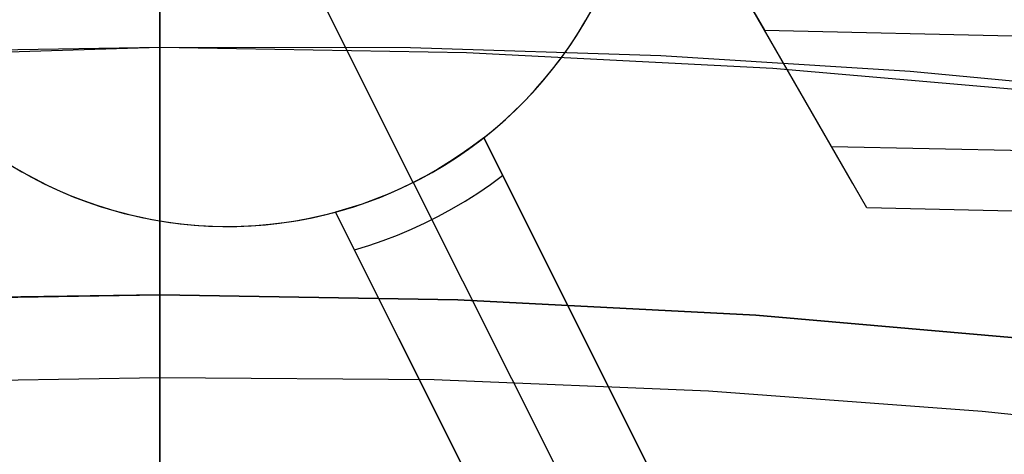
# Model space of a CAD drawing. Header units: millimetres. Extents: x 6239 to 7218, y -13987 to -13139.
# Tile 196 of 256: x 6727.63 to 6733.57, y -13406.23 to -13403.61. Entities that reach past the tile are written whole.
import ezdxf

# ---------------------------------------------------------------- set-up
doc = ezdxf.new("R2010")
doc.units = ezdxf.units.MM
doc.layers.add('color', color=7, linetype='Continuous')

msp = doc.modelspace()

# ---------------------------------------------------------------- linework, layer by layer
at = {"color": 7, "true_color": 0xffffff}
for p, q in [((6728.4792, -13407.1561, 103.0637), (6728.4792, -13386.1494, 89.0308)), ((6728.4792, -13407.1561, 103.0637), (6728.4792, -13386.1494, 89.0308)), ((6728.4792, -13405.2695, 88.1), (6728.4792, -13386.4213, 88.1)), ((6728.4792, -13405.2695, 88.1), (6728.4792, -13386.4213, 88.1)), ((6732.659, -13404.6004, 53.8983), (6723.7544, -13389.1772, 53.8983)), ((6724.1767, -13389.9085, 54.8552), (6732.1249, -13403.6753, 58.5252)), ((6724.1767, -13389.9085, 54.8552), (6732.1249, -13403.6753, 58.5252)), ((6732.7435, -13404.7468, 53.1662), (6724.7953, -13390.98, 49.4962)), ((6732.7435, -13404.7468, 53.1662), (6724.7953, -13390.98, 49.4962)), ((6728.4792, -13399.8608, 258.0594), (6728.4792, -13406.2315, 258.0594)), ((6728.4792, -13403.8798, 207.9406), (6728.4792, -13403.0677, 208.7049)), ((6728.4792, -13403.8798, 207.9406), (6728.4792, -13403.0677, 208.7049)), ((6728.4792, -13404.1355, 206.3879), (6728.4792, -13403.2668, 207.1465)), ((6728.4792, -13404.1355, 206.3879), (6728.4792, -13403.2668, 207.1465)), ((6732.7435, -13404.7468, 53.1662), (6732.1249, -13403.6753, 58.5252)), ((6732.1249, -13403.6753, 58.5252), (6733.959, -13403.7158, 58.7451)), ((6732.7435, -13404.7468, 53.1662), (6732.1249, -13403.6753, 58.5252)), ((6732.1249, -13403.6753, 58.5252), (6733.959, -13403.7158, 58.7451)), ((6728.4792, -13403.7788, 65.5955), (6726.6208, -13403.8111, 65.5955)), ((6728.4792, -13403.7788, 67.1), (6726.6925, -13403.8086, 67.1)), ((6728.4792, -13403.7788, 67.1), (6726.6925, -13403.8086, 67.1)), ((6728.4792, -13403.7788, 64.0911), (6726.9101, -13403.8286, 64.0911)), ((6728.4792, -13403.7788, 64.0911), (6726.9101, -13403.8286, 64.0911)), ((6729.9911, -13403.7806, 64.0911), (6728.4792, -13403.7788, 64.0911)), ((6728.4792, -13403.7788, 64.0911), (6728.4792, -13403.78, 64.0231)), ((6728.4792, -13403.7788, 64.0911), (6728.4792, -13403.78, 64.0231)), ((6728.4792, -13403.7788, 67.1), (6728.4792, -13403.7788, 64.0911)), ((6729.9911, -13403.7806, 64.0911), (6728.4792, -13403.7788, 64.0911)), ((6730.3287, -13403.8107, 67.1), (6728.4792, -13403.7788, 67.1)), ((6730.3287, -13403.8107, 65.5955), (6728.4792, -13403.7788, 65.5955)), ((6728.4792, -13403.7788, 67.1), (6728.4792, -13403.7788, 64.0911)), ((6728.4792, -13405.2695, 67.1), (6728.4792, -13403.7788, 67.1)), ((6730.3287, -13403.8107, 67.1), (6728.4792, -13403.7788, 67.1)), ((6728.4792, -13405.2695, 67.1), (6728.4792, -13403.7788, 67.1)), ((6728.4792, -13403.78, 64.0231), (6728.4792, -13403.7835, 63.9552)), ((6728.4792, -13403.78, 64.0231), (6728.4792, -13403.7835, 63.9552)), ((6728.4792, -13403.7835, 63.9552), (6728.4792, -13403.7893, 63.8875)), ((6728.4792, -13403.7835, 63.9552), (6728.4792, -13403.7893, 63.8875)), ((6728.4792, -13403.7893, 63.8875), (6728.4792, -13403.7974, 63.82)), ((6728.4792, -13403.7893, 63.8875), (6728.4792, -13403.7974, 63.82)), ((6728.4792, -13403.7974, 63.82), (6728.4792, -13403.8078, 63.7528)), ((6728.4792, -13403.7974, 63.82), (6728.4792, -13403.8078, 63.7528)), ((6728.4792, -13403.8078, 63.7528), (6728.4792, -13403.8205, 63.686)), ((6728.4792, -13403.8078, 63.7528), (6728.4792, -13403.8205, 63.686)), ((6728.4792, -13403.8205, 63.686), (6728.4792, -13403.8354, 63.6197)), ((6728.4792, -13403.8205, 63.686), (6728.4792, -13403.8354, 63.6197)), ((6731.4998, -13403.8293, 64.0911), (6729.9911, -13403.7806, 64.0911)), ((6731.4998, -13403.8293, 64.0911), (6729.9911, -13403.7806, 64.0911)), ((6732.1759, -13403.9065, 67.1), (6730.3287, -13403.8107, 67.1)), ((6732.1759, -13403.9065, 65.5955), (6730.3287, -13403.8107, 65.5955)), ((6732.1759, -13403.9065, 67.1), (6730.3287, -13403.8107, 67.1)), ((6728.4792, -13403.8354, 63.6197), (6728.4792, -13403.8526, 63.5539)), ((6728.4792, -13403.8354, 63.6197), (6728.4792, -13403.8526, 63.5539)), ((6728.4792, -13403.8526, 63.5539), (6728.4792, -13403.8721, 63.4888)), ((6728.4792, -13403.8526, 63.5539), (6728.4792, -13403.8721, 63.4888)), ((6728.4792, -13403.8721, 63.4888), (6728.4792, -13403.8938, 63.4243)), ((6728.4792, -13403.8721, 63.4888), (6728.4792, -13403.8938, 63.4243)), ((6728.4792, -13404.7179, 207.2049), (6728.4792, -13403.8798, 207.9406)), ((6728.4792, -13404.7179, 207.2049), (6728.4792, -13403.8798, 207.9406)), ((6733.0041, -13403.9244, 64.0911), (6731.4998, -13403.8293, 64.0911)), ((6733.0041, -13403.9244, 64.0911), (6731.4998, -13403.8293, 64.0911)), ((6728.4792, -13403.8938, 63.4243), (6728.4792, -13403.9176, 63.3607)), ((6728.4792, -13403.8938, 63.4243), (6728.4792, -13403.9176, 63.3607)), ((6728.4792, -13403.9176, 63.3607), (6728.4792, -13403.9437, 63.2978)), ((6728.4792, -13403.9176, 63.3607), (6728.4792, -13403.9437, 63.2978)), ((6728.4792, -13403.9437, 63.2978), (6728.4792, -13403.9718, 63.236)), ((6728.4792, -13403.9437, 63.2978), (6728.4792, -13403.9718, 63.236)), ((6734.0187, -13404.0659, 67.1), (6732.1759, -13403.9065, 67.1)), ((6734.0187, -13404.0659, 65.5955), (6732.1759, -13403.9065, 65.5955)), ((6734.0187, -13404.0659, 67.1), (6732.1759, -13403.9065, 67.1)), ((6734.5033, -13404.0652, 64.0911), (6733.0041, -13403.9244, 64.0911)), ((6734.5033, -13404.0652, 64.0911), (6733.0041, -13403.9244, 64.0911)), ((6728.4792, -13403.9718, 63.236), (6728.4792, -13404.002, 63.1751)), ((6728.4792, -13403.9718, 63.236), (6728.4792, -13404.002, 63.1751)), ((6728.4792, -13404.002, 63.1751), (6728.4792, -13404.0343, 63.1152)), ((6728.4792, -13404.002, 63.1751), (6728.4792, -13404.0343, 63.1152)), ((6728.4792, -13404.0343, 63.1152), (6728.4792, -13404.0687, 63.0566)), ((6728.4792, -13404.0343, 63.1152), (6728.4792, -13404.0687, 63.0566)), ((6728.4792, -13404.0687, 63.0566), (6728.4792, -13404.105, 62.9991)), ((6728.4792, -13404.0687, 63.0566), (6728.4792, -13404.105, 62.9991)), ((6728.4792, -13404.105, 62.9991), (6728.4792, -13404.1432, 62.9429)), ((6728.4792, -13404.105, 62.9991), (6728.4792, -13404.1432, 62.9429)), ((6728.4792, -13405.03, 205.66), (6728.4792, -13404.1355, 206.3879)), ((6728.4792, -13405.03, 205.66), (6728.4792, -13404.1355, 206.3879)), ((6728.4792, -13404.1432, 62.9429), (6728.4792, -13404.1834, 62.888)), ((6728.4792, -13404.1432, 62.9429), (6728.4792, -13404.1834, 62.888)), ((6728.4792, -13404.1834, 62.888), (6728.4792, -13404.2254, 62.8345)), ((6728.4792, -13404.1834, 62.888), (6728.4792, -13404.2254, 62.8345)), ((6728.4792, -13404.2254, 62.8345), (6728.4792, -13404.2692, 62.7825)), ((6728.4792, -13404.2254, 62.8345), (6728.4792, -13404.2692, 62.7825)), ((6728.4792, -13404.2692, 62.7825), (6728.4792, -13404.3147, 62.7321)), ((6728.4792, -13404.2692, 62.7825), (6728.4792, -13404.3147, 62.7321)), ((6728.4792, -13404.3147, 62.7321), (6728.4792, -13404.362, 62.6832)), ((6728.4792, -13404.3147, 62.7321), (6728.4792, -13404.362, 62.6832)), ((6728.4792, -13404.362, 62.6832), (6728.4792, -13404.4109, 62.6359)), ((6728.4792, -13404.362, 62.6832), (6728.4792, -13404.4109, 62.6359)), ((6728.4792, -13404.4109, 62.6359), (6728.4792, -13404.4614, 62.5904)), ((6728.4792, -13404.4109, 62.6359), (6728.4792, -13404.4614, 62.5904)), ((6732.5291, -13404.3753, 55.0241), (6734.3631, -13404.4158, 55.2439)), ((6728.4792, -13404.4614, 62.5904), (6728.4792, -13404.5134, 62.5466)), ((6728.4792, -13404.4614, 62.5904), (6728.4792, -13404.5134, 62.5466)), ((6728.4792, -13404.5134, 62.5466), (6728.4792, -13404.5668, 62.5046)), ((6728.4792, -13404.5134, 62.5466), (6728.4792, -13404.5668, 62.5046)), ((6728.4792, -13404.5668, 62.5046), (6728.4792, -13404.6217, 62.4644)), ((6728.4792, -13404.5668, 62.5046), (6728.4792, -13404.6217, 62.4644)), ((6728.4792, -13404.6217, 62.4644), (6728.4792, -13404.6779, 62.4262)), ((6728.4792, -13404.6217, 62.4644), (6728.4792, -13404.6779, 62.4262)), ((6728.4792, -13404.6779, 62.4262), (6728.4792, -13404.7354, 62.3899)), ((6728.4792, -13404.6779, 62.4262), (6728.4792, -13404.7354, 62.3899)), ((6728.4792, -13405.5811, 206.4988), (6728.4792, -13404.7179, 207.2049)), ((6728.4792, -13405.5811, 206.4988), (6728.4792, -13404.7179, 207.2049)), ((6728.4792, -13404.7354, 62.3899), (6728.4792, -13404.7941, 62.3555)), ((6728.4792, -13404.7354, 62.3899), (6728.4792, -13404.7941, 62.3555)), ((6734.5776, -13404.7873, 53.386), (6732.7435, -13404.7468, 53.1662)), ((6734.5776, -13404.7873, 53.386), (6732.7435, -13404.7468, 53.1662)), ((6728.4792, -13404.7941, 62.3555), (6728.4792, -13404.8539, 62.3232)), ((6728.4792, -13404.7941, 62.3555), (6728.4792, -13404.8539, 62.3232)), ((6728.4792, -13404.8539, 62.3232), (6728.4792, -13404.9148, 62.293)), ((6728.4792, -13404.8539, 62.3232), (6728.4792, -13404.9148, 62.293)), ((6728.4792, -13404.9148, 62.293), (6728.4792, -13404.9767, 62.2648)), ((6728.4792, -13404.9148, 62.293), (6728.4792, -13404.9767, 62.2648)), ((6728.4792, -13404.9767, 62.2648), (6728.4792, -13405.0395, 62.2388)), ((6728.4792, -13404.9767, 62.2648), (6728.4792, -13405.0395, 62.2388)), ((6728.4792, -13405.9493, 204.9636), (6728.4792, -13405.03, 205.66)), ((6728.4792, -13405.9493, 204.9636), (6728.4792, -13405.03, 205.66)), ((6728.4792, -13405.0395, 62.2388), (6728.4792, -13405.1031, 62.215)), ((6728.4792, -13405.0395, 62.2388), (6728.4792, -13405.1031, 62.215)), ((6728.4792, -13405.1031, 62.215), (6728.4792, -13405.1676, 62.1933)), ((6728.4792, -13405.1031, 62.215), (6728.4792, -13405.1676, 62.1933)), ((6728.4792, -13405.1676, 62.1933), (6728.4792, -13405.2327, 62.1738)), ((6728.4792, -13405.1676, 62.1933), (6728.4792, -13405.2327, 62.1738)), ((6728.4792, -13405.2327, 62.1738), (6728.4792, -13405.2985, 62.1566)), ((6728.4792, -13405.2327, 62.1738), (6728.4792, -13405.2985, 62.1566)), ((6726.6812, -13405.3006, 88.1), (6728.4792, -13405.2695, 88.1)), ((6726.6812, -13405.3006, 88.1), (6728.4792, -13405.2695, 88.1)), ((6728.4792, -13405.2695, 67.1), (6726.6822, -13405.3005, 67.1)), ((6728.4792, -13405.2695, 67.1), (6726.6822, -13405.3005, 67.1)), ((6728.4792, -13405.2695, 77.6), (6726.9146, -13405.293, 77.6)), ((6730.2772, -13405.3006, 67.1), (6728.4792, -13405.2695, 67.1)), ((6728.4792, -13405.2695, 88.1), (6728.4792, -13405.2695, 67.1)), ((6730.2772, -13405.3006, 67.1), (6728.4792, -13405.2695, 67.1)), ((6728.4792, -13405.2695, 88.1), (6730.2772, -13405.3006, 88.1)), ((6730.2772, -13405.3006, 77.6), (6728.4792, -13405.2695, 77.6)), ((6728.4792, -13405.2695, 88.1), (6728.4792, -13405.2695, 67.1)), ((6728.4792, -13405.2695, 88.1), (6730.2772, -13405.3006, 88.1)), ((6728.4792, -13405.2985, 62.1566), (6728.4792, -13405.3648, 62.1416)), ((6728.4792, -13405.2985, 62.1566), (6728.4792, -13405.3648, 62.1416)), ((6732.0731, -13405.3936, 67.1), (6730.2772, -13405.3006, 67.1)), ((6732.0731, -13405.3936, 67.1), (6730.2772, -13405.3006, 67.1)), ((6730.2772, -13405.3006, 88.1), (6732.0731, -13405.3936, 88.1)), ((6732.0731, -13405.3936, 77.6), (6730.2772, -13405.3006, 77.6)), ((6730.2772, -13405.3006, 88.1), (6732.0731, -13405.3936, 88.1)), ((6728.4792, -13405.3648, 62.1416), (6728.4792, -13405.4316, 62.129)), ((6728.4792, -13405.3648, 62.1416), (6728.4792, -13405.4316, 62.129)), ((6733.8646, -13405.5486, 67.1), (6732.0731, -13405.3936, 67.1)), ((6733.8646, -13405.5486, 67.1), (6732.0731, -13405.3936, 67.1)), ((6732.0731, -13405.3936, 88.1), (6733.8646, -13405.5486, 88.1)), ((6733.8646, -13405.5486, 77.6), (6732.0731, -13405.3936, 77.6)), ((6732.0731, -13405.3936, 88.1), (6733.8646, -13405.5486, 88.1)), ((6728.4792, -13405.4316, 62.129), (6728.4792, -13405.4988, 62.1185)), ((6728.4792, -13405.4316, 62.129), (6728.4792, -13405.4988, 62.1185)), ((6728.4792, -13405.4988, 62.1185), (6728.4792, -13405.5663, 62.1104)), ((6728.4792, -13405.4988, 62.1185), (6728.4792, -13405.5663, 62.1104)), ((6728.4792, -13405.5663, 62.1104), (6728.4792, -13405.634, 62.1046)), ((6728.4792, -13405.5663, 62.1104), (6728.4792, -13405.634, 62.1046)), ((6728.4792, -13406.4682, 205.8231), (6728.4792, -13405.5811, 206.4988)), ((6728.4792, -13406.4682, 205.8231), (6728.4792, -13405.5811, 206.4988)), ((6728.4792, -13405.634, 62.1046), (6728.4792, -13405.7019, 62.1012)), ((6728.4792, -13405.634, 62.1046), (6728.4792, -13405.7019, 62.1012)), ((6728.4792, -13405.7019, 62.1012), (6728.4792, -13405.7699, 62.1)), ((6728.4792, -13405.7019, 62.1012), (6728.4792, -13405.7699, 62.1)), ((6728.4792, -13405.7699, 62.1), (6726.733, -13405.801, 62.1)), ((6728.4792, -13405.7699, 62.1), (6726.733, -13405.801, 62.1)), ((6728.4792, -13410.3262, 62.1), (6728.4792, -13405.7699, 62.1)), ((6730.1341, -13405.7826, 62.1), (6728.4792, -13405.7699, 62.1)), ((6728.4792, -13410.3262, 62.1), (6728.4792, -13405.7699, 62.1)), ((6730.1341, -13405.7826, 62.1), (6728.4792, -13405.7699, 62.1)), ((6731.7876, -13405.8505, 62.1), (6730.1341, -13405.7826, 62.1)), ((6731.7876, -13405.8505, 62.1), (6730.1341, -13405.7826, 62.1)), ((6733.4379, -13405.9735, 62.1), (6731.7876, -13405.8505, 62.1)), ((6733.4379, -13405.9735, 62.1), (6731.7876, -13405.8505, 62.1)), ((6728.4792, -13406.8923, 204.2997), (6728.4792, -13405.9493, 204.9636)), ((6728.4792, -13406.8923, 204.2997), (6728.4792, -13405.9493, 204.9636)), ((6735.0833, -13406.1514, 62.1), (6733.4379, -13405.9735, 62.1)), ((6735.0833, -13406.1514, 62.1), (6733.4379, -13405.9735, 62.1)), ((6728.4792, -13406.2315, 261.0594), (6728.4792, -13406.2315, 258.0594))]:
    msp.add_line(p, q, dxfattribs=at)
at = {"layer": 'color'}
msp.add_line((6728.4792, -13384.3608, 43.5), (6728.4792, -13530.3608, 43.5), dxfattribs=at)
at = {"layer": 'color', "color": 254, "true_color": 0xcad1ee}
for p, q in [((6730.008, -13404.5932, 19.7), (6729.4479, -13403.4757, 19.7)), ((6731.0365, -13403.6362, 19.7), (6731.0794, -13403.5613, 19.7)), ((6731.0365, -13403.6362, 19.7), (6731.0794, -13403.5613, 19.7)), ((6731.0487, -13403.6154, 28.2), (6731.0906, -13403.5405, 28.2)), ((6731.0487, -13403.6154, 23.95), (6731.0906, -13403.5405, 23.95)), ((6731.0487, -13403.6154, 28.2), (6731.0906, -13403.5405, 28.2)), ((6730.9911, -13403.7096, 19.7), (6731.0365, -13403.6362, 19.7)), ((6730.9911, -13403.7096, 19.7), (6731.0365, -13403.6362, 19.7)), ((6731.0043, -13403.6889, 28.2), (6731.0487, -13403.6154, 28.2)), ((6731.0043, -13403.6889, 23.95), (6731.0487, -13403.6154, 23.95)), ((6731.0043, -13403.6889, 28.2), (6731.0487, -13403.6154, 28.2)), ((6730.9573, -13403.7608, 28.2), (6731.0043, -13403.6889, 28.2)), ((6730.9573, -13403.7608, 23.95), (6731.0043, -13403.6889, 23.95)), ((6730.9573, -13403.7608, 28.2), (6731.0043, -13403.6889, 28.2)), ((6730.9079, -13403.8311, 28.2), (6730.9573, -13403.7608, 28.2)), ((6730.9079, -13403.8311, 23.95), (6730.9573, -13403.7608, 23.95)), ((6730.9079, -13403.8311, 28.2), (6730.9573, -13403.7608, 28.2)), ((6730.9432, -13403.7814, 19.7), (6730.9911, -13403.7096, 19.7)), ((6730.9432, -13403.7814, 19.7), (6730.9911, -13403.7096, 19.7)), ((6730.8929, -13403.8515, 19.7), (6730.9432, -13403.7814, 19.7)), ((6730.8929, -13403.8515, 19.7), (6730.9432, -13403.7814, 19.7)), ((6730.8401, -13403.9198, 19.7), (6730.8929, -13403.8515, 19.7)), ((6730.8401, -13403.9198, 19.7), (6730.8929, -13403.8515, 19.7)), ((6730.8561, -13403.8996, 28.2), (6730.9079, -13403.8311, 28.2)), ((6730.8561, -13403.8996, 23.95), (6730.9079, -13403.8311, 23.95)), ((6730.8561, -13403.8996, 28.2), (6730.9079, -13403.8311, 28.2)), ((6730.7851, -13403.9863, 19.7), (6730.8401, -13403.9198, 19.7)), ((6730.7851, -13403.9863, 19.7), (6730.8401, -13403.9198, 19.7)), ((6730.802, -13403.9663, 28.2), (6730.8561, -13403.8996, 28.2)), ((6730.802, -13403.9663, 23.95), (6730.8561, -13403.8996, 23.95)), ((6730.802, -13403.9663, 28.2), (6730.8561, -13403.8996, 28.2)), ((6730.7278, -13404.0508, 19.7), (6730.7851, -13403.9863, 19.7)), ((6730.7278, -13404.0508, 19.7), (6730.7851, -13403.9863, 19.7)), ((6730.7457, -13404.0311, 28.2), (6730.802, -13403.9663, 28.2)), ((6730.7457, -13404.0311, 23.95), (6730.802, -13403.9663, 23.95)), ((6730.7457, -13404.0311, 28.2), (6730.802, -13403.9663, 28.2)), ((6730.6682, -13404.1133, 19.7), (6730.7278, -13404.0508, 19.7)), ((6730.6682, -13404.1133, 19.7), (6730.7278, -13404.0508, 19.7)), ((6730.6871, -13404.0939, 28.2), (6730.7457, -13404.0311, 28.2)), ((6730.6871, -13404.0939, 23.95), (6730.7457, -13404.0311, 23.95)), ((6730.6871, -13404.0939, 28.2), (6730.7457, -13404.0311, 28.2)), ((6730.6066, -13404.1737, 19.7), (6730.6682, -13404.1133, 19.7)), ((6730.6066, -13404.1737, 19.7), (6730.6682, -13404.1133, 19.7)), ((6730.6264, -13404.1547, 28.2), (6730.6871, -13404.0939, 28.2)), ((6730.6264, -13404.1547, 23.95), (6730.6871, -13404.0939, 23.95)), ((6730.6264, -13404.1547, 28.2), (6730.6871, -13404.0939, 28.2)), ((6730.5429, -13404.2319, 19.7), (6730.6066, -13404.1737, 19.7)), ((6730.5429, -13404.2319, 19.7), (6730.6066, -13404.1737, 19.7)), ((6730.5637, -13404.2134, 28.2), (6730.6264, -13404.1547, 28.2)), ((6730.5637, -13404.2134, 23.95), (6730.6264, -13404.1547, 23.95)), ((6730.5637, -13404.2134, 28.2), (6730.6264, -13404.1547, 28.2)), ((6730.4772, -13404.2879, 19.7), (6730.5429, -13404.2319, 19.7)), ((6730.4772, -13404.2879, 19.7), (6730.5429, -13404.2319, 19.7)), ((6730.499, -13404.2698, 28.2), (6730.5637, -13404.2134, 28.2)), ((6730.499, -13404.2698, 23.95), (6730.5637, -13404.2134, 23.95)), ((6730.499, -13404.2698, 28.2), (6730.5637, -13404.2134, 28.2)), ((6730.4097, -13404.3416, 19.7), (6730.4772, -13404.2879, 19.7)), ((6730.4097, -13404.3416, 19.7), (6730.4772, -13404.2879, 19.7)), ((6730.4324, -13404.324, 28.2), (6730.499, -13404.2698, 28.2)), ((6730.4324, -13404.324, 23.95), (6730.499, -13404.2698, 23.95)), ((6730.4324, -13404.324, 28.2), (6730.499, -13404.2698, 28.2)), ((6730.3403, -13404.393, 19.7), (6730.4097, -13404.3416, 19.7)), ((6730.3403, -13404.393, 19.7), (6730.4097, -13404.3416, 19.7)), ((6730.4324, -13404.324, 22.3699), (6730.3655, -13404.3747, 22.3699)), ((6730.4324, -13404.324, 22.3699), (6730.3655, -13404.3747, 22.3699)), ((6730.4324, -13404.324, 22.3699), (6731.5639, -13406.5818, 26.7)), ((6731.5639, -13406.5818, 28.2), (6730.4324, -13404.324, 28.2)), ((6730.4324, -13404.324, 28.2), (6730.4324, -13404.324, 22.3699)), ((6730.4324, -13404.324, 22.3699), (6731.5639, -13406.5818, 26.7)), ((6731.1958, -13405.8474, 25.2849), (6730.4324, -13404.324, 25.2849)), ((6730.4324, -13404.324, 28.2), (6730.4324, -13404.324, 22.3699)), ((6731.5639, -13406.5818, 28.2), (6730.4324, -13404.324, 28.2)), ((6730.2692, -13404.4419, 19.7), (6730.3403, -13404.393, 19.7)), ((6730.2692, -13404.4419, 19.7), (6730.3403, -13404.393, 19.7)), ((6730.3655, -13404.3747, 22.3699), (6730.297, -13404.4232, 22.3699)), ((6730.3655, -13404.3747, 22.3699), (6730.297, -13404.4232, 22.3699)), ((6730.227, -13404.4693, 22.3699), (6730.1554, -13404.5131, 22.3699)), ((6730.227, -13404.4693, 22.3699), (6730.1554, -13404.5131, 22.3699)), ((6730.1965, -13404.4883, 19.7), (6730.2692, -13404.4419, 19.7)), ((6730.1965, -13404.4883, 19.7), (6730.2692, -13404.4419, 19.7)), ((6730.297, -13404.4232, 22.3699), (6730.227, -13404.4693, 22.3699)), ((6730.297, -13404.4232, 22.3699), (6730.227, -13404.4693, 22.3699)), ((6727.573, -13404.4845, 19.7), (6727.6471, -13404.5286, 19.7)), ((6727.573, -13404.4845, 19.7), (6727.6471, -13404.5286, 19.7)), ((6727.6306, -13404.519, 28.2), (6727.7056, -13404.561, 28.2)), ((6727.6306, -13404.519, 23.95), (6727.7056, -13404.561, 23.95)), ((6727.6306, -13404.519, 28.2), (6727.7056, -13404.561, 28.2)), ((6727.6471, -13404.5286, 19.7), (6727.7228, -13404.5701, 19.7)), ((6727.6471, -13404.5286, 19.7), (6727.7228, -13404.5701, 19.7)), ((6730.0464, -13404.5735, 19.7), (6730.1222, -13404.5322, 19.7)), ((6730.0464, -13404.5735, 19.7), (6730.1222, -13404.5322, 19.7)), ((6730.1554, -13404.5131, 22.3699), (6730.0824, -13404.5544, 22.3699)), ((6730.1554, -13404.5131, 22.3699), (6730.0824, -13404.5544, 22.3699)), ((6730.1222, -13404.5322, 19.7), (6730.1965, -13404.4883, 19.7)), ((6730.1222, -13404.5322, 19.7), (6730.1965, -13404.4883, 19.7)), ((6727.7056, -13404.561, 28.2), (6727.7819, -13404.6003, 28.2)), ((6727.7056, -13404.561, 23.95), (6727.7819, -13404.6003, 23.95)), ((6727.7056, -13404.561, 28.2), (6727.7819, -13404.6003, 28.2)), ((6727.7228, -13404.5701, 19.7), (6727.7998, -13404.609, 19.7)), ((6727.7228, -13404.5701, 19.7), (6727.7998, -13404.609, 19.7)), ((6730.008, -13404.5932, 22.3699), (6729.9324, -13404.6295, 22.3699)), ((6730.008, -13404.5932, 22.3699), (6729.9324, -13404.6295, 22.3699)), ((6729.9692, -13404.6122, 19.7), (6730.0464, -13404.5735, 19.7)), ((6729.9692, -13404.6122, 19.7), (6730.0464, -13404.5735, 19.7)), ((6730.0824, -13404.5544, 22.3699), (6730.008, -13404.5932, 22.3699)), ((6730.0824, -13404.5544, 22.3699), (6730.008, -13404.5932, 22.3699)), ((6730.008, -13404.5932, 22.3699), (6731.1281, -13406.8282, 26.7)), ((6730.008, -13404.5932, 19.7), (6730.008, -13404.5932, 22.3699)), ((6730.4727, -13404.6057, 22.8029), (6730.5465, -13404.5518, 22.8029)), ((6727.7819, -13404.6003, 28.2), (6727.8596, -13404.6369, 28.2)), ((6727.7819, -13404.6003, 23.95), (6727.8596, -13404.6369, 23.95)), ((6727.7819, -13404.6003, 28.2), (6727.8596, -13404.6369, 28.2)), ((6727.7998, -13404.609, 19.7), (6727.8782, -13404.6452, 19.7)), ((6727.7998, -13404.609, 19.7), (6727.8782, -13404.6452, 19.7)), ((6727.8596, -13404.6369, 28.2), (6727.9385, -13404.6709, 28.2)), ((6727.8596, -13404.6369, 23.95), (6727.9385, -13404.6709, 23.95)), ((6727.8596, -13404.6369, 28.2), (6727.9385, -13404.6709, 28.2)), ((6727.8782, -13404.6452, 19.7), (6727.9577, -13404.6787, 19.7)), ((6727.8782, -13404.6452, 19.7), (6727.9577, -13404.6787, 19.7)), ((6729.8112, -13404.6814, 19.7), (6729.8908, -13404.6482, 19.7)), ((6729.8112, -13404.6814, 19.7), (6729.8908, -13404.6482, 19.7)), ((6729.9324, -13404.6295, 22.3699), (6729.8556, -13404.6633, 22.3699)), ((6729.9324, -13404.6295, 22.3699), (6729.8556, -13404.6633, 22.3699)), ((6729.8908, -13404.6482, 19.7), (6729.9692, -13404.6122, 19.7)), ((6729.8908, -13404.6482, 19.7), (6729.9692, -13404.6122, 19.7)), ((6730.3198, -13404.706, 22.8029), (6730.3971, -13404.6571, 22.8029)), ((6730.3971, -13404.6571, 22.8029), (6730.4727, -13404.6057, 22.8029)), ((6727.9385, -13404.6709, 28.2), (6728.0185, -13404.7022, 28.2)), ((6727.9385, -13404.6709, 23.95), (6728.0185, -13404.7022, 23.95)), ((6727.9385, -13404.6709, 28.2), (6728.0185, -13404.7022, 28.2)), ((6727.9577, -13404.6787, 19.7), (6728.0384, -13404.7094, 19.7)), ((6727.9577, -13404.6787, 19.7), (6728.0384, -13404.7094, 19.7)), ((6728.0185, -13404.7022, 28.2), (6728.0995, -13404.7306, 28.2)), ((6728.0185, -13404.7022, 23.95), (6728.0995, -13404.7306, 23.95)), ((6728.0185, -13404.7022, 28.2), (6728.0995, -13404.7306, 28.2)), ((6728.0384, -13404.7094, 19.7), (6728.12, -13404.7373, 19.7)), ((6728.0384, -13404.7094, 19.7), (6728.12, -13404.7373, 19.7)), ((6729.6487, -13404.7396, 19.7), (6729.7304, -13404.7119, 19.7)), ((6729.6487, -13404.7396, 19.7), (6729.7304, -13404.7119, 19.7)), ((6729.7777, -13404.6945, 22.3699), (6729.6988, -13404.723, 22.3699)), ((6729.7777, -13404.6945, 22.3699), (6729.6988, -13404.723, 22.3699)), ((6729.7304, -13404.7119, 19.7), (6729.8112, -13404.6814, 19.7)), ((6729.7304, -13404.7119, 19.7), (6729.8112, -13404.6814, 19.7)), ((6729.8556, -13404.6633, 22.3699), (6729.7777, -13404.6945, 22.3699)), ((6729.8556, -13404.6633, 22.3699), (6729.7777, -13404.6945, 22.3699)), ((6730.241, -13404.7523, 22.8029), (6730.3198, -13404.706, 22.8029)), ((6728.0995, -13404.7306, 28.2), (6728.1815, -13404.7563, 28.2)), ((6728.0995, -13404.7306, 23.95), (6728.1815, -13404.7563, 23.95)), ((6728.0995, -13404.7306, 28.2), (6728.1815, -13404.7563, 28.2)), ((6728.12, -13404.7373, 19.7), (6728.2026, -13404.7624, 19.7)), ((6728.12, -13404.7373, 19.7), (6728.2026, -13404.7624, 19.7)), ((6728.1815, -13404.7563, 28.2), (6728.2643, -13404.7792, 28.2)), ((6728.1815, -13404.7563, 23.95), (6728.2643, -13404.7792, 23.95)), ((6728.1815, -13404.7563, 28.2), (6728.2643, -13404.7792, 28.2)), ((6728.2026, -13404.7624, 19.7), (6728.286, -13404.7847, 19.7)), ((6728.2026, -13404.7624, 19.7), (6728.286, -13404.7847, 19.7)), ((6729.4551, -13404.793, 28.2), (6729.5384, -13404.7721, 28.2)), ((6729.4551, -13404.793, 23.95), (6729.5384, -13404.7721, 23.95)), ((6729.4551, -13404.793, 28.2), (6729.5384, -13404.7721, 28.2)), ((6729.4826, -13404.7864, 19.7), (6729.566, -13404.7645, 19.7)), ((6729.4826, -13404.7864, 19.7), (6729.566, -13404.7645, 19.7)), ((6729.619, -13404.7489, 22.3699), (6729.5384, -13404.7721, 22.3699)), ((6729.619, -13404.7489, 22.3699), (6729.5384, -13404.7721, 22.3699)), ((6730.6699, -13407.0299, 26.7), (6729.5384, -13404.7721, 22.3699)), ((6729.5384, -13404.7721, 22.3699), (6729.5384, -13404.7721, 28.2)), ((6729.5384, -13404.7721, 28.2), (6730.6699, -13407.0299, 28.2)), ((6730.6699, -13407.0299, 26.7), (6729.5384, -13404.7721, 22.3699)), ((6729.5384, -13404.7721, 22.3699), (6729.5384, -13404.7721, 28.2)), ((6730.3018, -13406.2954, 25.2849), (6729.5384, -13404.7721, 25.2849)), ((6729.5384, -13404.7721, 28.2), (6730.6699, -13407.0299, 28.2)), ((6729.566, -13404.7645, 19.7), (6729.6487, -13404.7396, 19.7)), ((6729.566, -13404.7645, 19.7), (6729.6487, -13404.7396, 19.7)), ((6729.6988, -13404.723, 22.3699), (6729.619, -13404.7489, 22.3699)), ((6729.6988, -13404.723, 22.3699), (6729.619, -13404.7489, 22.3699)), ((6730.1607, -13404.7959, 22.8029), (6730.241, -13404.7523, 22.8029)), ((6728.2643, -13404.7792, 28.2), (6728.3478, -13404.7991, 28.2)), ((6728.2643, -13404.7792, 23.95), (6728.3478, -13404.7991, 23.95)), ((6728.2643, -13404.7792, 28.2), (6728.3478, -13404.7991, 28.2)), ((6728.286, -13404.7847, 19.7), (6728.3701, -13404.804, 19.7)), ((6728.286, -13404.7847, 19.7), (6728.3701, -13404.804, 19.7)), ((6728.3478, -13404.7991, 28.2), (6728.4319, -13404.8163, 28.2)), ((6728.3478, -13404.7991, 23.95), (6728.4319, -13404.8163, 23.95)), ((6728.3478, -13404.7991, 28.2), (6728.4319, -13404.8163, 28.2)), ((6728.3701, -13404.804, 19.7), (6728.4548, -13404.8204, 19.7)), ((6728.3701, -13404.804, 19.7), (6728.4548, -13404.8204, 19.7)), ((6728.4319, -13404.8163, 28.2), (6728.5166, -13404.8305, 28.2)), ((6728.4319, -13404.8163, 23.95), (6728.5166, -13404.8305, 23.95)), ((6728.4319, -13404.8163, 28.2), (6728.5166, -13404.8305, 28.2)), ((6728.4548, -13404.8204, 19.7), (6728.5401, -13404.8339, 19.7)), ((6728.4548, -13404.8204, 19.7), (6728.5401, -13404.8339, 19.7)), ((6728.5166, -13404.8305, 28.2), (6728.6018, -13404.8418, 28.2)), ((6728.5166, -13404.8305, 23.95), (6728.6018, -13404.8418, 23.95)), ((6728.5166, -13404.8305, 28.2), (6728.6018, -13404.8418, 28.2)), ((6728.5401, -13404.8339, 19.7), (6728.6257, -13404.8444, 19.7)), ((6728.5401, -13404.8339, 19.7), (6728.6257, -13404.8444, 19.7)), ((6729.1427, -13404.8452, 19.7), (6729.2283, -13404.8349, 19.7)), ((6729.1427, -13404.8452, 19.7), (6729.2283, -13404.8349, 19.7)), ((6729.2015, -13404.8384, 28.2), (6729.2866, -13404.8262, 28.2)), ((6729.2015, -13404.8384, 23.95), (6729.2866, -13404.8262, 23.95)), ((6729.2015, -13404.8384, 28.2), (6729.2866, -13404.8262, 28.2)), ((6729.2283, -13404.8349, 19.7), (6729.3136, -13404.8217, 19.7)), ((6729.2283, -13404.8349, 19.7), (6729.3136, -13404.8217, 19.7)), ((6729.2866, -13404.8262, 28.2), (6729.3711, -13404.811, 28.2)), ((6729.2866, -13404.8262, 23.95), (6729.3711, -13404.811, 23.95)), ((6729.2866, -13404.8262, 28.2), (6729.3711, -13404.811, 28.2)), ((6729.3136, -13404.8217, 19.7), (6729.3984, -13404.8055, 19.7)), ((6729.3136, -13404.8217, 19.7), (6729.3984, -13404.8055, 19.7)), ((6729.3711, -13404.811, 28.2), (6729.4551, -13404.793, 28.2)), ((6729.3711, -13404.811, 23.95), (6729.4551, -13404.793, 23.95)), ((6729.3711, -13404.811, 28.2), (6729.4551, -13404.793, 28.2)), ((6729.3984, -13404.8055, 19.7), (6729.4826, -13404.7864, 19.7)), ((6729.3984, -13404.8055, 19.7), (6729.4826, -13404.7864, 19.7)), ((6729.996, -13404.8751, 22.8029), (6730.079, -13404.8369, 22.8029)), ((6730.079, -13404.8369, 22.8029), (6730.1607, -13404.7959, 22.8029)), ((6728.6018, -13404.8418, 28.2), (6728.6873, -13404.8501, 28.2)), ((6728.6018, -13404.8418, 23.95), (6728.6873, -13404.8501, 23.95)), ((6728.6018, -13404.8418, 28.2), (6728.6873, -13404.8501, 28.2)), ((6728.6257, -13404.8444, 19.7), (6728.7117, -13404.852, 19.7)), ((6728.6257, -13404.8444, 19.7), (6728.7117, -13404.852, 19.7)), ((6728.6873, -13404.8501, 28.2), (6728.773, -13404.8555, 28.2)), ((6728.6873, -13404.8501, 23.95), (6728.773, -13404.8555, 23.95)), ((6728.6873, -13404.8501, 28.2), (6728.773, -13404.8555, 28.2)), ((6728.7117, -13404.852, 19.7), (6728.7979, -13404.8566, 19.7)), ((6728.7117, -13404.852, 19.7), (6728.7979, -13404.8566, 19.7)), ((6728.773, -13404.8555, 28.2), (6728.8588, -13404.858, 28.2)), ((6728.773, -13404.8555, 23.95), (6728.8588, -13404.858, 23.95)), ((6728.773, -13404.8555, 28.2), (6728.8588, -13404.858, 28.2)), ((6728.7979, -13404.8566, 19.7), (6728.8842, -13404.8582, 19.7)), ((6728.7979, -13404.8566, 19.7), (6728.8842, -13404.8582, 19.7)), ((6728.8588, -13404.858, 28.2), (6728.9447, -13404.8575, 28.2)), ((6728.8588, -13404.858, 23.95), (6728.9447, -13404.8575, 23.95)), ((6728.8588, -13404.858, 28.2), (6728.9447, -13404.8575, 28.2)), ((6728.8842, -13404.8582, 19.7), (6728.9705, -13404.8568, 19.7)), ((6728.8842, -13404.8582, 19.7), (6728.9705, -13404.8568, 19.7)), ((6728.9447, -13404.8575, 28.2), (6729.0305, -13404.8541, 28.2)), ((6728.9447, -13404.8575, 23.95), (6729.0305, -13404.8541, 23.95)), ((6728.9447, -13404.8575, 28.2), (6729.0305, -13404.8541, 28.2)), ((6728.9705, -13404.8568, 19.7), (6729.0567, -13404.8525, 19.7)), ((6728.9705, -13404.8568, 19.7), (6729.0567, -13404.8525, 19.7)), ((6729.0305, -13404.8541, 28.2), (6729.1162, -13404.8477, 28.2)), ((6729.0305, -13404.8541, 23.95), (6729.1162, -13404.8477, 23.95)), ((6729.0305, -13404.8541, 28.2), (6729.1162, -13404.8477, 28.2)), ((6729.0567, -13404.8525, 19.7), (6729.1427, -13404.8452, 19.7)), ((6729.0567, -13404.8525, 19.7), (6729.1427, -13404.8452, 19.7)), ((6729.1162, -13404.8477, 28.2), (6729.2015, -13404.8384, 28.2)), ((6729.1162, -13404.8477, 23.95), (6729.2015, -13404.8384, 23.95)), ((6729.1162, -13404.8477, 28.2), (6729.2015, -13404.8384, 28.2)), ((6729.9117, -13404.9105, 22.8029), (6729.996, -13404.8751, 22.8029)), ((6729.7399, -13404.9729, 22.8029), (6729.8263, -13404.9432, 22.8029)), ((6729.8263, -13404.9432, 22.8029), (6729.9117, -13404.9105, 22.8029)), ((6729.6525, -13404.9998, 22.8029), (6729.7399, -13404.9729, 22.8029)), ((6730.9981, -13405.4529, 24.5266), (6730.9981, -13405.4529, 28.2)), ((6730.1041, -13405.901, 28.2), (6730.1041, -13405.901, 24.5266))]:
    msp.add_line(p, q, dxfattribs=at)

doc.saveas('drawing.dxf')
